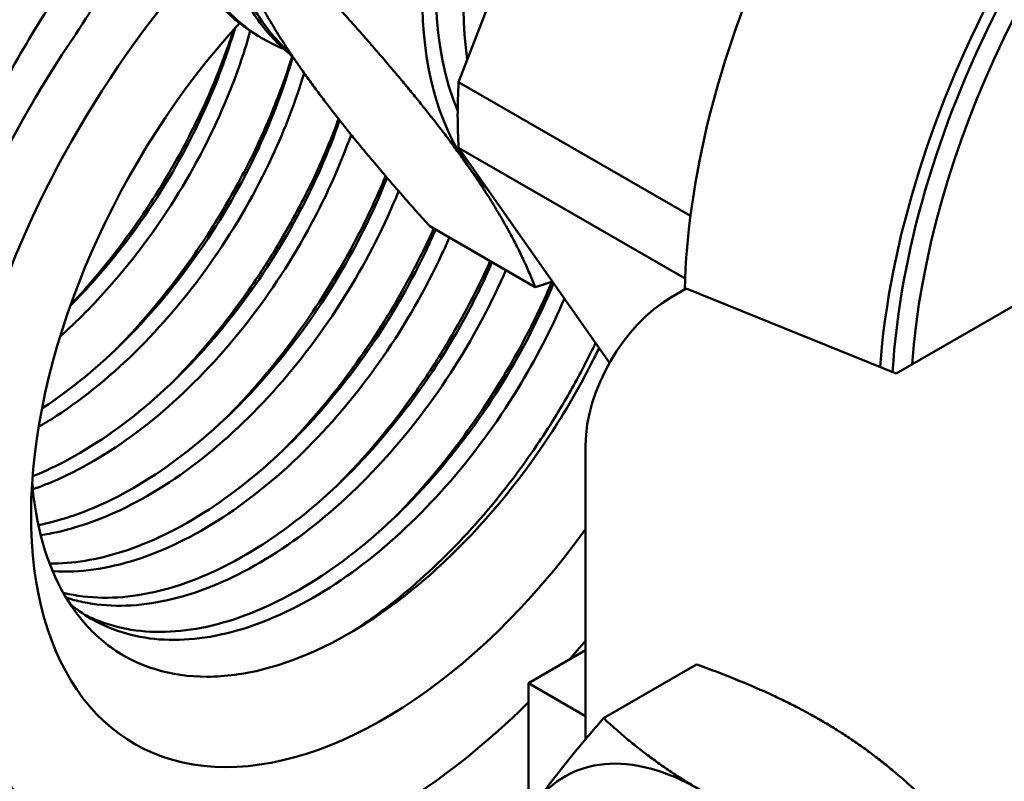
# Model space of a CAD drawing. Header units: inches. Extents: x 1 to 203, y 4 to 128.
# Tile 106 of 112: x 174.043 to 174.942, y 85.542 to 86.238. Entities that reach past the tile are written whole.
import ezdxf

# ---------------------------------------------------------------- set-up
doc = ezdxf.new("R2010")
doc.units = ezdxf.units.IN
doc.header["$LTSCALE"] = 6
doc.header["$MEASUREMENT"] = 0
doc.layers.add('Visible (ANSI)', color=7, linetype='Continuous', lineweight=50)

msp = doc.modelspace()

# ---------------------------------------------------------------- linework, layer by layer
at = {"layer": 'Visible (ANSI)'}
for p, q in [((174.44377, 86.18076), (174.61459, 86.62104)), ((174.25569, 86.22608), (174.26104, 86.22271)), ((174.65562, 86.05844), (174.44377, 86.18076)), ((174.5817, 85.92446), (174.44377, 86.12069)), ((174.44377, 86.12069), (174.65069, 86.00122)), ((174.4174, 86.04901), (174.51366, 85.99344)), ((174.8435, 85.91458), (174.99536, 86.00225)), ((174.63753, 85.98396), (174.65167, 85.99213)), ((174.65167, 85.99213), (174.8435, 85.91458)), ((174.55974, 85.58069), (174.55974, 85.84924)), ((174.50772, 85.63192), (174.55974, 85.66196)), ((174.57616, 85.59991), (174.66121, 85.64901)), ((174.50772, 85.63192), (174.55974, 85.60189)), ((174.50772, 85.513), (174.50772, 85.63192))]:
    msp.add_line(p, q, dxfattribs=at)
for centre, major_axis, start_param, end_param in [((173.64182, 86.39481), (0.48, 0.83138), 5.960703, 10.198089), ((173.64182, 86.39481), (0.36458, 0.63148), 6.117673, 9.783502), ((174.7199, 86.43782), (0.21, 0.36373), 0.140455, 2.725207), ((175.08503, 86.22702), (0.3075, 0.53261), 0, 2.325702), ((174.74516, 86.42324), (0.21, 0.36373), 0.299312, 2.510286), ((175.2618, 86.12496), (0.3075, 0.53261), 5.971843, 8.548394), ((175.2618, 86.12496), (0.29884, 0.51761), 6.080397, 8.568952), ((175.27046, 86.11996), (0.29272, 0.507), 0, 2.270045), ((174.7199, 86.43782), (-0.21875, -0.37889), 4.974188, 6.021386), ((174.37544, 85.97125), (-0.28125, -0.48714), 4.414065, 7.40762), ((174.37544, 85.97125), (-0.22786, -0.39466), 4.3487, 7.677462), ((174.35084, 85.98546), (0.29864, 0.51727), 1.438512, 2.052747), ((174.83047, 86.37399), (-0.27406, -0.47468), 5.430632, 5.564942), ((174.7199, 86.43782), (-0.21875, -0.37889), 6.021386, 6.133222), ((174.63753, 85.89415), (0.055, 0.09526), 0.785398, 2.356194), ((174.37544, 85.97125), (-0.28125, -0.48714), 1.224526, 1.267191), ((174.66404, 85.33383), (-0.123, 0.21304), 5.497787, 6.544985)]:
    msp.add_ellipse(centre, major_axis=major_axis, ratio=0.57735, start_param=start_param, end_param=end_param, dxfattribs=at)
for points, knots in [([(174.64573, 86.95914), (174.63571, 86.96442), (174.62505, 86.96835), (174.61376, 86.97095), (174.60728, 86.97245), (174.60059, 86.9735), (174.59369, 86.97411), (174.58679, 86.97472), (174.57964, 86.97487), (174.57238, 86.97457), (174.55787, 86.97397), (174.54291, 86.97158), (174.52753, 86.96742), (174.51985, 86.96535), (174.51206, 86.96282), (174.50416, 86.95985), (174.49627, 86.95688), (174.48823, 86.95343), (174.48022, 86.94959), (174.46418, 86.94189), (174.44817, 86.93259), (174.43219, 86.92173), (174.4242, 86.91629), (174.41622, 86.91047), (174.40825, 86.90424), (174.40027, 86.89802), (174.39227, 86.89135), (174.38441, 86.88439), (174.36869, 86.87045), (174.35349, 86.85528), (174.33877, 86.83891), (174.33141, 86.83072), (174.32418, 86.82223), (174.31707, 86.81343), (174.30996, 86.80463), (174.30294, 86.79548), (174.29616, 86.78617), (174.28261, 86.76754), (174.26995, 86.7482), (174.25818, 86.72815), (174.2523, 86.71813), (174.24665, 86.70792), (174.24122, 86.69754), (174.2358, 86.68716), (174.23058, 86.67654), (174.22568, 86.66591), (174.21589, 86.64466), (174.2073, 86.62329), (174.19988, 86.6018), (174.19618, 86.59105), (174.19276, 86.58028), (174.18966, 86.56947), (174.18655, 86.55866), (174.18374, 86.54777), (174.18128, 86.53703), (174.17637, 86.51554), (174.17286, 86.49453), (174.17069, 86.47399), (174.16961, 86.46372), (174.16886, 86.45357), (174.16846, 86.44353), (174.16806, 86.4335), (174.16801, 86.42355), (174.16831, 86.41388), (174.1689, 86.39455), (174.17088, 86.37626), (174.17423, 86.35897), (174.1759, 86.35033), (174.17792, 86.34194), (174.1803, 86.3338), (174.18267, 86.32567), (174.18541, 86.31776), (174.18846, 86.31024), (174.19456, 86.29521), (174.20189, 86.28165), (174.21044, 86.26953), (174.21472, 86.26347), (174.2193, 86.25777), (174.22419, 86.25244), (174.22908, 86.24711), (174.23431, 86.24213), (174.23978, 86.23761), (174.24487, 86.23339), (174.25017, 86.22955), (174.25568, 86.22608)], [0.715347, 0.715347, 0.715347, 0.715347, 0.71875, 0.71875, 0.71875, 0.72070313, 0.72070313, 0.72070313, 0.72265625, 0.72265625, 0.72265625, 0.7265625, 0.7265625, 0.7265625, 0.72851563, 0.72851563, 0.72851563, 0.73046875, 0.73046875, 0.73046875, 0.734375, 0.734375, 0.734375, 0.73632813, 0.73632813, 0.73632813, 0.73828125, 0.73828125, 0.73828125, 0.7421875, 0.7421875, 0.7421875, 0.74414063, 0.74414063, 0.74414063, 0.74609375, 0.74609375, 0.74609375, 0.75, 0.75, 0.75, 0.75195313, 0.75195313, 0.75195313, 0.75390625, 0.75390625, 0.75390625, 0.7578125, 0.7578125, 0.7578125, 0.75976563, 0.75976563, 0.75976563, 0.76171875, 0.76171875, 0.76171875, 0.765625, 0.765625, 0.765625, 0.76757813, 0.76757813, 0.76757813, 0.76953125, 0.76953125, 0.76953125, 0.7734375, 0.7734375, 0.7734375, 0.77539063, 0.77539063, 0.77539063, 0.77734375, 0.77734375, 0.77734375, 0.78125, 0.78125, 0.78125, 0.78320313, 0.78320313, 0.78320313, 0.78515625, 0.78515625, 0.78515625, 0.7869749, 0.7869749, 0.7869749, 0.7869749]), ([(174.28419, 86.21081), (174.2827, 86.21142), (174.28122, 86.21205), (174.27976, 86.21271), (174.26686, 86.21847), (174.25503, 86.22591), (174.24424, 86.23498), (174.23885, 86.23951), (174.23372, 86.24446), (174.22885, 86.24983), (174.22399, 86.25519), (174.21937, 86.26101), (174.21509, 86.26716), (174.20654, 86.27945), (174.19928, 86.29311), (174.1933, 86.30809), (174.19031, 86.31558), (174.18764, 86.3234), (174.1853, 86.33156), (174.18296, 86.33972), (174.18094, 86.34826), (174.17929, 86.357), (174.17598, 86.37448), (174.17409, 86.39283), (174.17357, 86.41205), (174.17331, 86.42165), (174.17339, 86.43148), (174.17382, 86.44152), (174.17424, 86.45157), (174.17503, 86.46189), (174.17615, 86.47225), (174.1784, 86.49299), (174.18201, 86.51402), (174.18694, 86.53534), (174.18941, 86.546), (174.1922, 86.55674), (174.19534, 86.56755), (174.19847, 86.57836), (174.20196, 86.58929), (174.20572, 86.60012), (174.21325, 86.62179), (174.22191, 86.64315), (174.23167, 86.66421), (174.23656, 86.67474), (174.24172, 86.68519), (174.24716, 86.69557), (174.25261, 86.70594), (174.25836, 86.71628), (174.26431, 86.72638), (174.27622, 86.74656), (174.28893, 86.76585), (174.3024, 86.78429), (174.30913, 86.7935), (174.31606, 86.80251), (174.32318, 86.81129), (174.3303, 86.82007), (174.33765, 86.82867), (174.34508, 86.8369), (174.35995, 86.85336), (174.37518, 86.86845), (174.39078, 86.88221), (174.39858, 86.88909), (174.40647, 86.89564), (174.41444, 86.90184), (174.42242, 86.90805), (174.43053, 86.91394), (174.43859, 86.91938), (174.4547, 86.93028), (174.4707, 86.93949), (174.48659, 86.94706), (174.49454, 86.95084), (174.50246, 86.95421), (174.51035, 86.95716), (174.51825, 86.96011), (174.52615, 86.96264), (174.53389, 86.9647), (174.54938, 86.96883), (174.56431, 86.97113), (174.57868, 86.97166), (174.58586, 86.97193), (174.5929, 86.97175), (174.5998, 86.97112), (174.60669, 86.97049), (174.61347, 86.9694), (174.61999, 86.96786), (174.63303, 86.96479), (174.64511, 86.95996), (174.65626, 86.95343), (174.66184, 86.95017), (174.66718, 86.94648), (174.67228, 86.94234), (174.67253, 86.94215), (174.67277, 86.94195), (174.67302, 86.94175)], [0.19486936, 0.19486936, 0.19486936, 0.19486936, 0.1953125, 0.1953125, 0.1953125, 0.19921875, 0.19921875, 0.19921875, 0.20117187, 0.20117187, 0.20117187, 0.203125, 0.203125, 0.203125, 0.20703125, 0.20703125, 0.20703125, 0.20898437, 0.20898437, 0.20898437, 0.2109375, 0.2109375, 0.2109375, 0.21484375, 0.21484375, 0.21484375, 0.21679687, 0.21679687, 0.21679687, 0.21875, 0.21875, 0.21875, 0.22265625, 0.22265625, 0.22265625, 0.22460937, 0.22460937, 0.22460937, 0.2265625, 0.2265625, 0.2265625, 0.23046875, 0.23046875, 0.23046875, 0.23242187, 0.23242187, 0.23242187, 0.234375, 0.234375, 0.234375, 0.23828125, 0.23828125, 0.23828125, 0.24023437, 0.24023437, 0.24023437, 0.2421875, 0.2421875, 0.2421875, 0.24609375, 0.24609375, 0.24609375, 0.24804687, 0.24804687, 0.24804687, 0.25, 0.25, 0.25, 0.25390625, 0.25390625, 0.25390625, 0.25585937, 0.25585937, 0.25585937, 0.2578125, 0.2578125, 0.2578125, 0.26171875, 0.26171875, 0.26171875, 0.26367187, 0.26367187, 0.26367187, 0.265625, 0.265625, 0.265625, 0.26953125, 0.26953125, 0.26953125, 0.27148437, 0.27148437, 0.27148437, 0.27157823, 0.27157823, 0.27157823, 0.27157823]), ([(174.6845, 86.9378), (174.6813, 86.93907), (174.67803, 86.94022), (174.67471, 86.94124), (174.66203, 86.94514), (174.64864, 86.94724), (174.63457, 86.94756), (174.62754, 86.94772), (174.62034, 86.94744), (174.61297, 86.94671), (174.6056, 86.94597), (174.59802, 86.94477), (174.59038, 86.94313), (174.57509, 86.93985), (174.55953, 86.93483), (174.54372, 86.92812), (174.53581, 86.92476), (174.52784, 86.92098), (174.51981, 86.91676), (174.51177, 86.91254), (174.50363, 86.90786), (174.49556, 86.90281), (174.4794, 86.8927), (174.46347, 86.8811), (174.44774, 86.86806), (174.43988, 86.86155), (174.43207, 86.85467), (174.42431, 86.84742), (174.41655, 86.84017), (174.40881, 86.83252), (174.40123, 86.82459), (174.38607, 86.80875), (174.37156, 86.79187), (174.35771, 86.77395), (174.35079, 86.765), (174.34403, 86.75578), (174.33744, 86.7463), (174.33084, 86.73683), (174.32439, 86.72704), (174.31819, 86.71712), (174.3058, 86.69728), (174.29443, 86.67694), (174.28406, 86.65613), (174.27888, 86.64572), (174.27395, 86.63519), (174.26927, 86.62453), (174.2646, 86.61388), (174.26016, 86.60305), (174.25605, 86.59223), (174.24783, 86.5706), (174.24092, 86.54906), (174.23526, 86.52763), (174.23243, 86.51692), (174.22991, 86.50623), (174.22772, 86.49557), (174.22552, 86.48491), (174.22364, 86.47422), (174.2221, 86.4637), (174.21904, 86.44266), (174.21737, 86.42232), (174.21707, 86.40266), (174.21692, 86.39283), (174.21712, 86.38317), (174.21767, 86.37368), (174.21822, 86.36419), (174.21912, 86.35483), (174.22037, 86.34576), (174.22287, 86.32762), (174.22672, 86.31071), (174.23188, 86.29497), (174.23445, 86.28711), (174.23736, 86.27954), (174.24061, 86.27227), (174.24385, 86.265), (174.24745, 86.25801), (174.25136, 86.25139), (174.25918, 86.23816), (174.2682, 86.22647), (174.27839, 86.21631), (174.28274, 86.21197), (174.28733, 86.20791), (174.2921, 86.20415)], [0.8622599, 0.8622599, 0.8622599, 0.8622599, 0.86328125, 0.86328125, 0.86328125, 0.8671875, 0.8671875, 0.8671875, 0.86914063, 0.86914063, 0.86914063, 0.87109375, 0.87109375, 0.87109375, 0.875, 0.875, 0.875, 0.87695313, 0.87695313, 0.87695313, 0.87890625, 0.87890625, 0.87890625, 0.8828125, 0.8828125, 0.8828125, 0.88476563, 0.88476563, 0.88476563, 0.88671875, 0.88671875, 0.88671875, 0.890625, 0.890625, 0.890625, 0.89257813, 0.89257813, 0.89257813, 0.89453125, 0.89453125, 0.89453125, 0.8984375, 0.8984375, 0.8984375, 0.90039063, 0.90039063, 0.90039063, 0.90234375, 0.90234375, 0.90234375, 0.90625, 0.90625, 0.90625, 0.90820313, 0.90820313, 0.90820313, 0.91015625, 0.91015625, 0.91015625, 0.9140625, 0.9140625, 0.9140625, 0.91601563, 0.91601563, 0.91601563, 0.91796875, 0.91796875, 0.91796875, 0.921875, 0.921875, 0.921875, 0.92382812, 0.92382812, 0.92382812, 0.92578125, 0.92578125, 0.92578125, 0.9296875, 0.9296875, 0.9296875, 0.93135669, 0.93135669, 0.93135669, 0.93135669]), ([(174.29041, 86.20667), (174.28764, 86.20912), (174.28495, 86.21169), (174.28232, 86.21437), (174.27727, 86.21953), (174.27248, 86.22512), (174.26804, 86.23103), (174.2636, 86.23694), (174.25947, 86.2432), (174.25566, 86.2498), (174.24804, 86.263), (174.24167, 86.27758), (174.23657, 86.29357), (174.23402, 86.30157), (174.2318, 86.30991), (174.22992, 86.31848), (174.22805, 86.32705), (174.22653, 86.33587), (174.22534, 86.34494), (174.22416, 86.35401), (174.22332, 86.36333), (174.22284, 86.37291), (174.22235, 86.38249), (174.22221, 86.39232), (174.22243, 86.40225), (174.22286, 86.4221), (174.22468, 86.44247), (174.22784, 86.46336), (174.22942, 86.47381), (174.23134, 86.48439), (174.2336, 86.4951), (174.23586, 86.50581), (174.23847, 86.51667), (174.24137, 86.52746), (174.24719, 86.54904), (174.25423, 86.57054), (174.26248, 86.59197), (174.26661, 86.60268), (174.27104, 86.61338), (174.27577, 86.62405), (174.28051, 86.63473), (174.28556, 86.6454), (174.29083, 86.65586), (174.30136, 86.67677), (174.31281, 86.69702), (174.32517, 86.71662), (174.33135, 86.72642), (174.33776, 86.73606), (174.3444, 86.74553), (174.35105, 86.755), (174.35794, 86.76431), (174.36494, 86.77328), (174.37895, 86.79122), (174.3935, 86.80798), (174.40857, 86.82358), (174.4161, 86.83138), (174.42376, 86.83889), (174.43155, 86.84611), (174.43934, 86.85332), (174.44728, 86.86025), (174.45521, 86.86675), (174.47106, 86.87975), (174.487, 86.89119), (174.50302, 86.90108), (174.51103, 86.90602), (174.51906, 86.91058), (174.52711, 86.91475), (174.53515, 86.91891), (174.54324, 86.92269), (174.5512, 86.926), (174.5671, 86.93261), (174.58261, 86.93746), (174.59773, 86.94057), (174.60529, 86.94213), (174.61275, 86.94325), (174.62012, 86.94392), (174.62749, 86.94459), (174.63477, 86.94481), (174.64183, 86.94457), (174.65594, 86.9441), (174.66926, 86.94183), (174.68176, 86.93783), (174.68227, 86.93767), (174.68278, 86.9375), (174.68329, 86.93733)], [0.05367314, 0.05367314, 0.05367314, 0.05367314, 0.0546875, 0.0546875, 0.0546875, 0.05664062, 0.05664062, 0.05664062, 0.05859375, 0.05859375, 0.05859375, 0.0625, 0.0625, 0.0625, 0.06445312, 0.06445312, 0.06445312, 0.06640625, 0.06640625, 0.06640625, 0.06835937, 0.06835937, 0.06835937, 0.0703125, 0.0703125, 0.0703125, 0.07421875, 0.07421875, 0.07421875, 0.07617187, 0.07617187, 0.07617187, 0.078125, 0.078125, 0.078125, 0.08203125, 0.08203125, 0.08203125, 0.08398437, 0.08398437, 0.08398437, 0.0859375, 0.0859375, 0.0859375, 0.08984375, 0.08984375, 0.08984375, 0.09179687, 0.09179687, 0.09179687, 0.09375, 0.09375, 0.09375, 0.09765625, 0.09765625, 0.09765625, 0.09960937, 0.09960937, 0.09960937, 0.1015625, 0.1015625, 0.1015625, 0.10546875, 0.10546875, 0.10546875, 0.10742187, 0.10742187, 0.10742187, 0.109375, 0.109375, 0.109375, 0.11328125, 0.11328125, 0.11328125, 0.11523437, 0.11523437, 0.11523437, 0.1171875, 0.1171875, 0.1171875, 0.12109375, 0.12109375, 0.12109375, 0.12125367, 0.12125367, 0.12125367, 0.12125367]), ([(174.11544, 86.31438), (174.08242, 86.27127), (174.05217, 86.22419), (174.0031, 86.13175), (173.98345, 86.08753), (173.95107, 85.99806), (173.93851, 85.95311), (173.92986, 85.90883)], [2.694061, 2.694061, 2.694061, 2.694061, 3.123625, 3.123625, 3.492078, 3.492078, 3.859475, 3.859475, 3.859475, 3.859475]), ([(174.23954, 86.23017), (174.23484, 86.21399), (174.22924, 86.19766), (174.21007, 86.14922), (174.19405, 86.11722), (174.15672, 86.05629), (174.13542, 86.02736), (174.10475, 85.99263), (174.09696, 85.98432), (174.08901, 85.97636)], [0.65036385, 0.65036385, 0.65036385, 0.65036385, 0.65234375, 0.65234375, 0.65625, 0.65625, 0.66015625, 0.66015625, 0.66144309, 0.66144309, 0.66144309, 0.66144309]), ([(174.23842, 86.22892), (174.23644, 86.22279), (174.23435, 86.21665), (174.22429, 86.18856), (174.21503, 86.16662), (174.19327, 86.12194), (174.18065, 86.09933), (174.15467, 86.05833), (174.14163, 86.03984), (174.12075, 86.01311), (174.11347, 86.00428), (174.10054, 85.98941), (174.09498, 85.98326), (174.08933, 85.97727)], [-19.2300931, -19.2300931, -19.2300931, -19.2300931, -19.1782251, -19.1782251, -18.992953, -18.992953, -18.7960633, -18.7960633, -18.6238189, -18.6238189, -18.5353552, -18.5353552, -18.4703896, -18.4703896, -18.4703896, -18.4703896]), ([(174.25349, 86.22749), (174.24852, 86.20981), (174.24248, 86.19192), (174.2227, 86.14193), (174.20668, 86.10993), (174.16935, 86.049), (174.14804, 86.02007), (174.11049, 85.97754), (174.09532, 85.96225), (174.07971, 85.94831)], [0.65017561, 0.65017561, 0.65017561, 0.65017561, 0.65234375, 0.65234375, 0.65625, 0.65625, 0.66015625, 0.66015625, 0.66260812, 0.66260812, 0.66260812, 0.66260812]), ([(174.29229, 86.20388), (174.28436, 86.17604), (174.27377, 86.14774), (174.24589, 86.08781), (174.22783, 86.05634), (174.18694, 85.99737), (174.16411, 85.96988), (174.11557, 85.92129), (174.08988, 85.90019), (174.0636, 85.88307), (174.06338, 85.88293), (174.06317, 85.88279)], [0.56692446, 0.56692446, 0.56692446, 0.56692446, 0.5703125, 0.5703125, 0.57421875, 0.57421875, 0.578125, 0.578125, 0.58203125, 0.58203125, 0.58206348, 0.58206348, 0.58206348, 0.58206348]), ([(174.29181, 86.20438), (174.28607, 86.18609), (174.27932, 86.1677), (174.26659, 86.13738), (174.26116, 86.12544), (174.24587, 86.09427), (174.23541, 86.07526), (174.21786, 86.0466), (174.21141, 86.03663), (174.1938, 86.01092), (174.18227, 85.99551), (174.15748, 85.96516), (174.1442, 85.95034), (174.13047, 85.93643)], [-25.6743635, -25.6743635, -25.6743635, -25.6743635, -25.5193323, -25.5193323, -25.417927, -25.417927, -25.2526604, -25.2526604, -25.1623917, -25.1623917, -25.0152506, -25.0152506, -24.8597543, -24.8597543, -24.8597543, -24.8597543]), ([(174.30266, 86.18891), (174.29502, 86.16356), (174.2852, 86.1379), (174.25851, 86.08052), (174.24045, 86.04905), (174.19956, 85.99008), (174.17673, 85.96259), (174.1282, 85.914), (174.1025, 85.8929), (174.07101, 85.87238), (174.06556, 85.86902), (174.06011, 85.86584)], [0.56723562, 0.56723562, 0.56723562, 0.56723562, 0.5703125, 0.5703125, 0.57421875, 0.57421875, 0.578125, 0.578125, 0.58203125, 0.58203125, 0.58284513, 0.58284513, 0.58284513, 0.58284513]), ([(174.33507, 86.1458), (174.3249, 86.1165), (174.31194, 86.08703), (174.27957, 86.02673), (174.25962, 85.99611), (174.2155, 85.93972), (174.19135, 85.91395), (174.14085, 85.86955), (174.11451, 85.8509), (174.07696, 85.83056), (174.06574, 85.82528), (174.05461, 85.82083)], [0.48476255, 0.48476255, 0.48476255, 0.48476255, 0.48828125, 0.48828125, 0.4921875, 0.4921875, 0.49609375, 0.49609375, 0.5, 0.5, 0.50166394, 0.50166394, 0.50166394, 0.50166394]), ([(174.3341, 86.14702), (174.32801, 86.13047), (174.32113, 86.11392), (174.30875, 86.08723), (174.30371, 86.07703), (174.29319, 86.057), (174.28773, 86.04718), (174.27527, 86.026), (174.26818, 86.0147), (174.24893, 85.98587), (174.23632, 85.96873), (174.20976, 85.93597), (174.19585, 85.9204), (174.18146, 85.90583)], [-32.0600076, -32.0600076, -32.0600076, -32.0600076, -31.9202613, -31.9202613, -31.832969, -31.832969, -31.747379, -31.747379, -31.6460444, -31.6460444, -31.4836043, -31.4836043, -31.3207384, -31.3207384, -31.3207384, -31.3207384]), ([(174.34561, 86.13262), (174.33578, 86.10526), (174.32354, 86.07783), (174.2922, 86.01944), (174.27224, 85.98882), (174.22813, 85.93243), (174.20398, 85.90666), (174.15348, 85.86225), (174.12714, 85.84361), (174.0854, 85.821), (174.07, 85.81416), (174.05482, 85.8089)], [0.48499834, 0.48499834, 0.48499834, 0.48499834, 0.48828125, 0.48828125, 0.4921875, 0.4921875, 0.49609375, 0.49609375, 0.5, 0.5, 0.50228471, 0.50228471, 0.50228471, 0.50228471]), ([(174.37707, 86.09491), (174.37512, 86.09017), (174.37311, 86.08543), (174.36064, 86.05704), (174.34874, 86.03366), (174.32306, 85.98946), (174.30948, 85.96868), (174.28135, 85.93026), (174.267, 85.91258), (174.24564, 85.88888), (174.23918, 85.88203), (174.23263, 85.87539)], [-38.4957435, -38.4957435, -38.4957435, -38.4957435, -38.4556817, -38.4556817, -38.2551914, -38.2551914, -38.0667517, -38.0667517, -37.8913209, -37.8913209, -37.8171097, -37.8171097, -37.8171097, -37.8171097]), ([(174.37836, 86.09341), (174.36544, 86.06077), (174.34918, 86.02828), (174.31125, 85.96631), (174.28957, 85.93685), (174.24262, 85.88362), (174.21735, 85.85986), (174.16534, 85.82013), (174.1386, 85.80416), (174.0945, 85.78513), (174.07693, 85.77956), (174.05987, 85.77617)], [0.40235598, 0.40235598, 0.40235598, 0.40235598, 0.40625, 0.40625, 0.41015625, 0.41015625, 0.4140625, 0.4140625, 0.41796875, 0.41796875, 0.42059768, 0.42059768, 0.42059768, 0.42059768]), ([(174.38898, 86.08113), (174.3764, 86.05017), (174.36084, 86.01941), (174.32388, 85.95902), (174.3022, 85.92956), (174.25524, 85.87633), (174.22998, 85.85257), (174.17797, 85.81284), (174.15123, 85.79687), (174.10346, 85.77626), (174.08231, 85.77006), (174.06199, 85.76706)], [0.40255471, 0.40255471, 0.40255471, 0.40255471, 0.40625, 0.40625, 0.41015625, 0.41015625, 0.4140625, 0.4140625, 0.41796875, 0.41796875, 0.42114053, 0.42114053, 0.42114053, 0.42114053]), ([(174.42269, 86.04596), (174.42061, 86.04119), (174.41847, 86.03642), (174.40107, 85.99897), (174.3827, 85.96692), (174.34109, 85.90686), (174.31786, 85.87886), (174.26847, 85.82936), (174.24232, 85.80787), (174.18927, 85.77327), (174.16238, 85.76017), (174.1134, 85.74456), (174.09113, 85.74093), (174.07014, 85.74106)], [0.31974426, 0.31974426, 0.31974426, 0.31974426, 0.3203125, 0.3203125, 0.32421875, 0.32421875, 0.328125, 0.328125, 0.33203125, 0.33203125, 0.3359375, 0.3359375, 0.33935226, 0.33935226, 0.33935226, 0.33935226]), ([(174.42093, 86.04698), (174.41478, 86.03321), (174.40811, 86.01954), (174.39315, 85.99123), (174.38477, 85.97667), (174.36165, 85.93955), (174.34615, 85.91755), (174.32286, 85.88827), (174.31596, 85.88001), (174.30065, 85.86255), (174.29219, 85.85346), (174.28357, 85.84473)], [-44.9783784, -44.9783784, -44.9783784, -44.9783784, -44.8614708, -44.8614708, -44.7337716, -44.7337716, -44.5290342, -44.5290342, -44.4456948, -44.4456948, -44.3480368, -44.3480368, -44.3480368, -44.3480368]), ([(174.43531, 86.03867), (174.43324, 86.0339), (174.4311, 86.02913), (174.4137, 85.99168), (174.39533, 85.95963), (174.35372, 85.89957), (174.33049, 85.87157), (174.2811, 85.82207), (174.25495, 85.80058), (174.2019, 85.76598), (174.17501, 85.75287), (174.12273, 85.73622), (174.09736, 85.73267), (174.0735, 85.73408), (174.07321, 85.7341), (174.07292, 85.73412)], [0.31974426, 0.31974426, 0.31974426, 0.31974426, 0.3203125, 0.3203125, 0.32421875, 0.32421875, 0.328125, 0.328125, 0.33203125, 0.33203125, 0.3359375, 0.3359375, 0.33984375, 0.33984375, 0.33989142, 0.33989142, 0.33989142, 0.33989142]), ([(174.47432, 86.01615), (174.46752, 86.0005), (174.45998, 85.98494), (174.43444, 85.93732), (174.41414, 85.90613), (174.36926, 85.8487), (174.34469, 85.82246), (174.2933, 85.77723), (174.2665, 85.75824), (174.2129, 85.72918), (174.18611, 85.7191), (174.13478, 85.70878), (174.11025, 85.70852), (174.08608, 85.71358), (174.08431, 85.71398), (174.08256, 85.71442)], [0.23643006, 0.23643006, 0.23643006, 0.23643006, 0.23828125, 0.23828125, 0.2421875, 0.2421875, 0.24609375, 0.24609375, 0.25, 0.25, 0.25390625, 0.25390625, 0.2578125, 0.2578125, 0.2581233, 0.2581233, 0.2581233, 0.2581233]), ([(174.47257, 86.01716), (174.4609, 85.99114), (174.44746, 85.96547), (174.42382, 85.92639), (174.41472, 85.91246), (174.38963, 85.87684), (174.37296, 85.85585), (174.34857, 85.82866), (174.34162, 85.82127), (174.33456, 85.81412)], [-51.5489704, -51.5489704, -51.5489704, -51.5489704, -51.3280728, -51.3280728, -51.2016281, -51.2016281, -50.9957467, -50.9957467, -50.9158222, -50.9158222, -50.9158222, -50.9158222]), ([(174.48695, 86.00886), (174.48014, 85.99321), (174.4726, 85.97765), (174.44707, 85.93003), (174.42677, 85.89884), (174.38189, 85.84141), (174.35731, 85.81517), (174.30593, 85.76994), (174.27913, 85.75095), (174.22553, 85.72189), (174.19874, 85.71181), (174.14741, 85.70149), (174.12288, 85.70123), (174.09524, 85.70702), (174.09012, 85.70838), (174.08512, 85.71002)], [0.23643006, 0.23643006, 0.23643006, 0.23643006, 0.23828125, 0.23828125, 0.2421875, 0.2421875, 0.24609375, 0.24609375, 0.25, 0.25, 0.25390625, 0.25390625, 0.2578125, 0.2578125, 0.25872735, 0.25872735, 0.25872735, 0.25872735]), ([(174.53058, 85.9972), (174.51804, 85.96685), (174.50271, 85.93673), (174.46578, 85.87634), (174.44373, 85.84633), (174.39595, 85.79213), (174.37025, 85.76793), (174.31733, 85.72747), (174.29012, 85.7112), (174.23648, 85.68803), (174.21005, 85.68113), (174.16016, 85.67732), (174.13671, 85.68041), (174.1111, 85.69014), (174.10659, 85.69213), (174.10222, 85.69435)], [0.15269063, 0.15269063, 0.15269063, 0.15269063, 0.15625, 0.15625, 0.16015625, 0.16015625, 0.1640625, 0.1640625, 0.16796875, 0.16796875, 0.171875, 0.171875, 0.17578125, 0.17578125, 0.17664233, 0.17664233, 0.17664233, 0.17664233]), ([(174.52906, 85.99842), (174.52684, 85.99323), (174.52454, 85.98804), (174.51523, 85.96769), (174.50769, 85.95266), (174.48657, 85.91401), (174.47214, 85.89084), (174.45018, 85.85969), (174.44367, 85.8509), (174.42227, 85.82336), (174.40676, 85.80542), (174.38899, 85.787), (174.38736, 85.78534), (174.38573, 85.78369)], [-58.1873187, -58.1873187, -58.1873187, -58.1873187, -58.1433095, -58.1433095, -58.0144085, -58.0144085, -57.8073506, -57.8073506, -57.7236523, -57.7236523, -57.5393892, -57.5393892, -57.5209251, -57.5209251, -57.5209251, -57.5209251]), ([(174.5404, 85.98322), (174.5284, 85.95514), (174.51404, 85.92733), (174.47841, 85.86905), (174.45635, 85.83904), (174.40858, 85.78484), (174.38287, 85.76064), (174.32996, 85.72018), (174.30275, 85.70391), (174.2491, 85.68074), (174.22267, 85.67384), (174.17279, 85.67003), (174.14934, 85.67312), (174.11385, 85.6866), (174.10052, 85.69444), (174.08863, 85.70443)], [0.15295198, 0.15295198, 0.15295198, 0.15295198, 0.15625, 0.15625, 0.16015625, 0.16015625, 0.1640625, 0.1640625, 0.16796875, 0.16796875, 0.171875, 0.171875, 0.17578125, 0.17578125, 0.17848108, 0.17848108, 0.17848108, 0.17848108]), ([(174.56893, 85.94263), (174.56589, 85.93627), (174.56275, 85.92994), (174.55269, 85.91043), (174.54544, 85.89737), (174.52973, 85.87104), (174.52124, 85.8578), (174.49926, 85.82588), (174.48533, 85.80763), (174.45096, 85.76696), (174.43007, 85.74543), (174.3969, 85.71596), (174.38522, 85.70641), (174.36484, 85.69115), (174.3562, 85.68512), (174.34754, 85.67948)], [-64.7573347, -64.7573347, -64.7573347, -64.7573347, -64.7030478, -64.7030478, -64.5892445, -64.5892445, -64.4697356, -64.4697356, -64.29384, -64.29384, -64.0565967, -64.0565967, -63.9309678, -63.9309678, -63.8397179, -63.8397179, -63.8397179, -63.8397179]), ([(174.57214, 85.93806), (174.57021, 85.93405), (174.56824, 85.93005), (174.55443, 85.90274), (174.54122, 85.87991), (174.49842, 85.81475), (174.46567, 85.77546), (174.41276, 85.72592), (174.39469, 85.71111), (174.33926, 85.67197), (174.30159, 85.65373), (174.24773, 85.64009), (174.23051, 85.63781), (174.18069, 85.63772), (174.15081, 85.64686), (174.11393, 85.67352), (174.10312, 85.68432), (174.07489, 85.72268), (174.06227, 85.75571), (174.05559, 85.80125), (174.0548, 85.80835), (174.05424, 85.8156)], [2.180763, 2.180763, 2.180763, 2.180763, 2.215083, 2.215083, 2.415656, 2.415656, 2.810537, 2.810537, 3.006414, 3.006414, 3.402744, 3.402744, 3.596652, 3.596652, 3.988881, 3.988881, 4.180862, 4.180862, 4.569047, 4.569047, 4.638813, 4.638813, 4.638813, 4.638813])]:
    msp.add_open_spline(points, degree=3, knots=knots, dxfattribs=at)
msp.add_rational_spline([(174.04946, 86.38448), (174.04423, 86.37776), (174.03907, 86.37092), (173.98606, 86.30057), (173.9433, 86.22075)], [0.996802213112, 0.998318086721, 1, 0.982962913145, 0.982962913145], degree=2, knots=[0.925222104, 0.925222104, 0.925222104, 0.925438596, 0.925438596, 0.927631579, 0.927631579, 0.927631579], dxfattribs=at)
for points, weights in [([(174.23879, 86.30311), (174.25902, 86.25098), (174.30047, 86.19202)], [1.39426173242, 1.50210825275, 1.50210825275]), ([(174.45199, 86.10453), (174.41054, 86.1635), (174.33505, 86.24754)], [1.50210825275, 1.50210825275, 1.39426173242]), ([(174.30047, 86.19202), (174.34191, 86.13305), (174.4174, 86.04901)], [1.50210825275, 1.50210825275, 1.39426173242]), ([(174.51366, 85.99344), (174.49344, 86.04557), (174.45199, 86.10453)], [1.39426173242, 1.50210825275, 1.50210825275]), ([(174.52959, 85.9986), (174.52174, 85.99601), (174.51366, 85.99344)], [1.40703533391, 1.40084975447, 1.39426173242]), ([(174.77418, 85.59828), (174.72758, 85.62519), (174.66121, 85.64901)], [1.85054789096, 1.85054789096, 1.71768453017]), ([(174.5134, 85.52123), (174.5367, 85.55438), (174.57616, 85.59991)], [1.85054789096, 1.85054789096, 1.71768453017]), ([(174.66404, 85.53468), (174.61743, 85.56159), (174.57616, 85.59991)], [1.85054789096, 1.85054789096, 1.71768453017]), ([(174.86207, 85.53305), (174.82079, 85.57137), (174.77418, 85.59828)], [1.71768453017, 1.85054789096, 1.85054789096])]:
    msp.add_rational_spline(points, weights, degree=2, dxfattribs=at)
msp.add_open_spline([(174.0942, 86.2246), (174.11, 86.24976), (174.12678, 86.274), (174.14433, 86.29711)], degree=3, dxfattribs=at)

doc.saveas('drawing.dxf')
